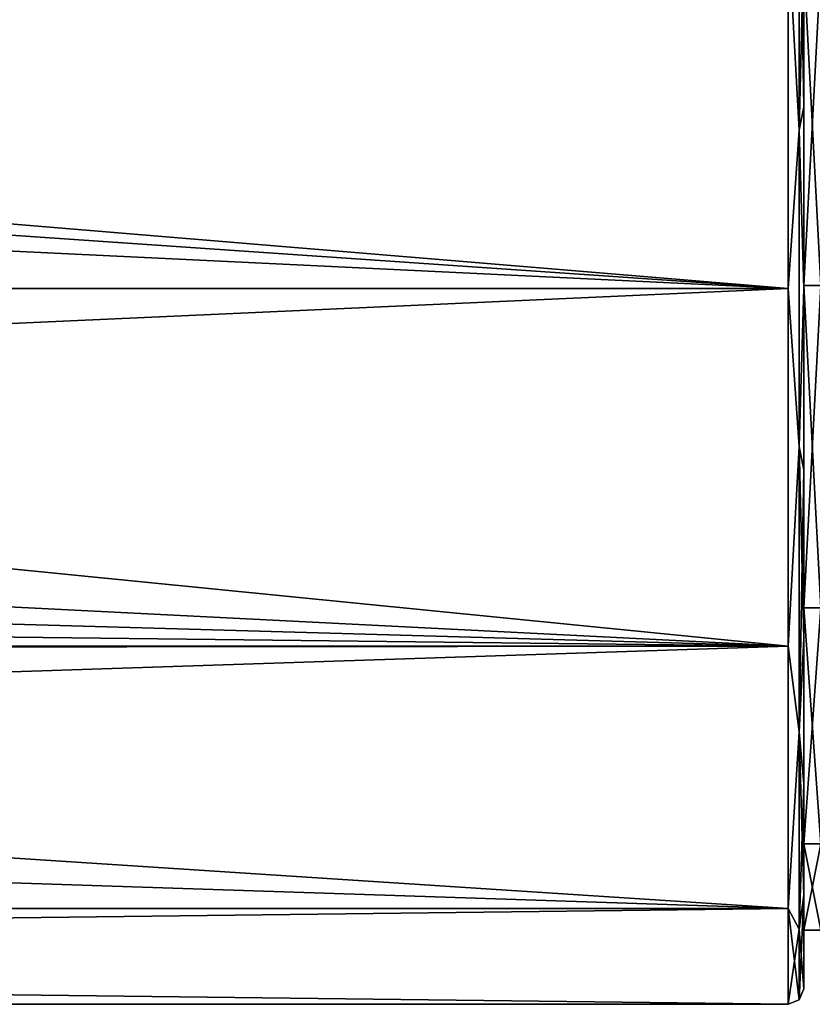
# Model space of a CAD drawing. Header units: metres. Extents: x -148 to 148, y -23 to 82.
# Tile 16 of 19: x 103 to 128, y -23 to 9. Entities that reach past the tile are written whole.
import ezdxf

# ---------------------------------------------------------------- set-up
doc = ezdxf.new("R2010")
doc.units = ezdxf.units.M
doc.layers.add('solid_26529810', color=7, linetype='CONTINUOUS')

msp = doc.modelspace()

# ---------------------------------------------------------------- linework, layer by layer
at = {"layer": 'solid_26529810'}
for points in [[(127.853554, 14.248958, 17.867628), (127.5, 11.5, 19.918585), (127.853554, 5.085394, 22.280567)], [(127.853554, 5.085394, -22.280567), (127.5, 11.5, -19.918585), (127.853554, 14.248958, -17.867628)], [(127.853554, 14.248958, 17.867628), (127.853554, 5.085394, 22.280567), (128, 11.259372, 19.480143)], [(127.853554, 14.248958, -17.867628), (128, 11.259369, -19.480145), (128, 5.828461, -21.731981)], [(127.853554, 5.085394, -22.280567), (127.853554, 14.248958, -17.867628), (128, 5.828461, -21.731981)], [(-127.5, 0, 23), (127.5, 0, 23), (127.5, 11.5, 19.918585)], [(-127.5, 11.5, 19.918585), (-127.5, 0, 23), (127.5, 11.5, 19.918585)], [(5.95536, 10.107924, -20.659861), (127.5, 11.5, -19.918585), (127.5, 0, -23)], [(127.853554, 5.085394, 22.280567), (127.5, 11.5, 19.918585), (127.5, 0, 23)], [(127.853554, 5.085394, -22.280567), (127.5, 0, -23), (127.5, 11.5, -19.918585)], [(127.853554, 5.085394, 22.280567), (128, 5.828464, 21.731979), (128, 11.259372, 19.480143)], [(128, 0.086784, 20.649843), (128, 11.259372, 19.480143), (128, 5.828464, 21.731979)], [(128, 10.436698, 17.876606), (128, 11.259372, 19.480143), (128, 0.086784, 20.649843)], [(128, -5.828464, -21.731979), (128, 5.828461, -21.731981), (128, 11.259369, -19.480145)], [(128, 0.086784, -20.750156), (128, -5.828464, -21.731979), (128, 11.259369, -19.480145)], [(128, 10.436698, -17.976921), (128, 0.086784, -20.750156), (128, 11.259369, -19.480145)], [(128.549927, 10.436758, 17.876587), (128, 10.436698, 17.876606), (128, 0.086784, 20.649843)], [(128.549927, 10.436758, 17.876587), (128, 0.086784, 20.649843), (128.549744, 0.086776, 20.649849)], [(128.550369, 10.436758, -17.976887), (128.550262, 0.086776, -20.750151), (128, 10.436698, -17.976921)], [(128.550262, 0.086776, -20.750151), (128, 0.086784, -20.750156), (128, 10.436698, -17.976921)], [(8.599755, 8.15342, -21.506319), (5.95536, 10.107924, -20.659861), (127.5, 0, -23)], [(10.56068, 5.625841, -22.301344), (8.599755, 8.15342, -21.506319), (127.5, 0, -23)], [(127.853554, 5.085394, 22.280567), (128, 0.000001, 22.499985), (128, 5.828464, 21.731979)], [(127.853554, 5.085394, -22.280567), (128, 5.828461, -21.731981), (128, -0.000001, -22.499985)], [(128, 5.828464, 21.731979), (128, -5.828461, 21.731981), (128, -11.259369, 19.480145)], [(128, 0.086784, 20.649843), (128, 5.828464, 21.731979), (128, -11.259369, 19.480145)], [(128, 5.828464, 21.731979), (128, 0.000001, 22.499985), (128, -5.828461, 21.731981)], [(128, -5.828464, -21.731979), (128, -0.000001, -22.499985), (128, 5.828461, -21.731981)], [(10.56068, 5.625841, -22.301344), (127.5, 0, -23), (12.069973, 0, -23)], [(127.853554, 5.085394, 22.280567), (127.5, 0, 23), (127.853554, -5.085394, 22.280567)], [(127.853554, -5.085394, -22.280567), (127.5, 0, -23), (127.853554, 5.085394, -22.280567)], [(127.853554, 5.085394, 22.280567), (127.853554, -5.085394, 22.280567), (128, 0.000001, 22.499985)], [(127.853554, -5.085394, -22.280567), (127.853554, 5.085394, -22.280567), (128, -0.000001, -22.499985)], [(12.069973, 0, -23), (127.5, 0, -23), (127.5, -11.5, -19.918585)], [(127.853554, -5.085394, -22.280567), (127.5, -11.5, -19.918585), (127.5, 0, -23)], [(127.853554, -5.085394, 22.280567), (128, -5.828461, 21.731981), (128, 0.000001, 22.499985)], [(128, -10.263131, 17.876606), (128, 0.086784, 20.649843), (128, -11.259369, 19.480145)], [(128, 0.086784, -20.750156), (128, -11.259372, -19.480143), (128, -5.828464, -21.731979)], [(128, 0.086784, -20.750156), (128, -10.263131, -17.976921), (128, -11.259372, -19.480143)], [(128.549744, 0.086776, 20.649849), (128, 0.086784, 20.649843), (128, -10.263131, 17.876606)], [(128.550079, -10.263206, -17.976887), (128, -10.263131, -17.976921), (128, 0.086784, -20.750156)], [(128.550262, 0.086776, -20.750151), (128.550079, -10.263206, -17.976887), (128, 0.086784, -20.750156)], [(128.549637, -10.263206, 17.876587), (128.549744, 0.086776, 20.649849), (128, -10.263131, 17.876606)], [(-127.5, -11.5, 19.918585), (127.5, -11.5, 19.918585), (127.5, 0, 23)], [(-127.5, 0, 23), (-127.5, -11.5, 19.918585), (127.5, 0, 23)], [(10.57597, -5.599103, -22.308071), (12.069973, 0, -23), (127.5, -11.5, -19.918585)], [(127.853554, -5.085394, 22.280567), (127.5, 0, 23), (127.5, -11.5, 19.918585)], [(127.853554, -5.085394, -22.280567), (128, -0.000001, -22.499985), (128, -5.828464, -21.731979)], [(127.853554, -5.085394, 22.280567), (127.5, -11.5, 19.918585), (127.853554, -14.248958, 17.867628)], [(127.853554, -14.248958, -17.867628), (127.5, -11.5, -19.918585), (127.853554, -5.085394, -22.280567)], [(127.853554, -5.085394, 22.280567), (127.853554, -14.248958, 17.867628), (128, -5.828461, 21.731981)], [(127.853554, -5.085394, -22.280567), (128, -5.828464, -21.731979), (128, -11.259372, -19.480143)], [(127.853554, -14.248958, -17.867628), (127.853554, -5.085394, -22.280567), (128, -11.259372, -19.480143)], [(8.629126, -8.124633, -21.51721), (10.57597, -5.599103, -22.308071), (127.5, -11.5, -19.918585)], [(127.853554, -14.248958, 17.867628), (128, -11.259369, 19.480145), (128, -5.828461, 21.731981)], [(5.995678, -10.085765, -20.670689), (8.629126, -8.124633, -21.51721), (127.5, -11.5, -19.918585)], [(0.020835, -11.6219, -19.847706), (5.995678, -10.085765, -20.670689), (127.5, -11.5, -19.918585)], [(128, -10.263131, 17.876606), (128, -15.92101, 15.898772), (128, -19.495974, 11.231961)], [(128, -17.839979, 10.299757), (128, -10.263131, 17.876606), (128, -19.495974, 11.231961)], [(128, -10.263131, 17.876606), (128, -11.259369, 19.480145), (128, -15.92101, 15.898772)], [(128, -10.263131, -17.976921), (128, -15.921012, -15.89877), (128, -11.259372, -19.480143)], [(128, -10.263131, -17.976921), (128, -17.839979, -10.400071), (128, -15.921012, -15.89877)], [(128.549637, -10.263206, 17.876587), (128, -10.263131, 17.876606), (128, -17.839979, 10.299757)], [(128.549881, -17.839945, -10.40016), (128, -17.839979, -10.400071), (128, -10.263131, -17.976921)], [(128.550079, -10.263206, -17.976887), (128.549881, -17.839945, -10.40016), (128, -10.263131, -17.976921)], [(128.549622, -17.839945, 10.299859), (128.549637, -10.263206, 17.876587), (128, -17.839979, 10.299757)], [(127.853554, -14.248958, 17.867628), (128, -15.92101, 15.898772), (128, -11.259369, 19.480145)], [(127.853554, -14.248958, -17.867628), (128, -11.259372, -19.480143), (128, -15.921012, -15.89877)], [(-127.5, -19.918585, 11.5), (127.5, -19.918585, 11.5), (127.5, -11.5, 19.918585)], [(-127.5, -11.5, 19.918585), (-127.5, -19.918585, 11.5), (127.5, -11.5, 19.918585)], [(-127.5, -19.918585, -11.5), (-127.5, -11.5, -19.918585), (127.5, -19.918585, -11.5)], [(0.020835, -11.6219, -19.847706), (127.5, -19.918585, -11.5), (-127.5, -11.5, -19.918585)], [(0.020835, -11.6219, -19.847706), (127.5, -11.5, -19.918585), (127.5, -19.918585, -11.5)], [(127.853554, -14.248958, 17.867628), (127.5, -11.5, 19.918585), (127.5, -19.918585, 11.5)], [(127.853554, -14.248958, -17.867628), (127.5, -19.918585, -11.5), (127.5, -11.5, -19.918585)], [(127.853554, -14.248958, 17.867628), (127.5, -19.918585, 11.5), (127.853554, -20.59034, 9.915785)], [(127.853554, -20.59034, -9.915785), (127.5, -19.918585, -11.5), (127.853554, -14.248958, -17.867628)], [(127.853554, -14.248958, 17.867628), (127.853554, -20.59034, 9.915785), (128, -15.92101, 15.898772)], [(127.853554, -14.248958, -17.867628), (128, -15.921012, -15.89877), (128, -19.495974, -11.231958)], [(127.853554, -20.59034, -9.915785), (127.853554, -14.248958, -17.867628), (128, -19.495974, -11.231958)], [(127.853554, -20.59034, 9.915785), (128, -19.495974, 11.231961), (128, -15.92101, 15.898772)], [(128, -17.839979, -10.400071), (128, -19.495974, -11.231958), (128, -15.921012, -15.89877)], [(128.549622, -17.839945, 10.299859), (128, -17.839979, 10.299757), (128, -20.613216, -0.050157)], [(128.549713, -20.613224, -0.05015), (128.549622, -17.839945, 10.299859), (128, -20.613216, -0.050157)], [(128.549881, -17.839945, -10.40016), (128.549713, -20.613224, -0.05015), (128, -17.839979, -10.400071)], [(128, -17.839979, 10.299757), (128, -19.495974, 11.231961), (128, -22.5)], [(128, -20.613216, -0.050157), (128, -17.839979, 10.299757), (128, -22.5)], [(128, -17.839979, -10.400071), (128, -20.613216, -0.050157), (128, -19.495974, -11.231958)], [(128.549713, -20.613224, -0.05015), (128, -20.613216, -0.050157), (128, -17.839979, -10.400071)], [(127.853554, -22.853554, 0), (128, -22.5), (128, -19.495974, 11.231961)], [(127.853554, -20.59034, -9.915785), (128, -19.495974, -11.231958), (128, -22.5)], [(127.853554, -20.59034, 9.915785), (127.853554, -22.853554, 0), (128, -19.495974, 11.231961)], [(128, -20.613216, -0.050157), (128, -22.5), (128, -19.495974, -11.231958)], [(-127.5, -23), (127.5, -23), (127.5, -19.918585, 11.5)], [(-127.5, -19.918585, 11.5), (-127.5, -23), (127.5, -19.918585, 11.5)], [(-127.5, -19.918585, -11.5), (127.5, -23), (-127.5, -23)], [(-127.5, -19.918585, -11.5), (127.5, -19.918585, -11.5), (127.5, -23)], [(127.853554, -20.59034, 9.915785), (127.5, -19.918585, 11.5), (127.5, -23)], [(127.853554, -22.853554, 0), (127.5, -23), (127.5, -19.918585, -11.5)], [(127.853554, -20.59034, -9.915785), (127.853554, -22.853554, 0), (127.5, -19.918585, -11.5)], [(127.853554, -20.59034, 9.915785), (127.5, -23), (127.853554, -22.853554, 0)], [(127.853554, -20.59034, -9.915785), (128, -22.5), (127.853554, -22.853554, 0)]]:
    msp.add_3dface(points, dxfattribs=at)

doc.saveas('drawing.dxf')
